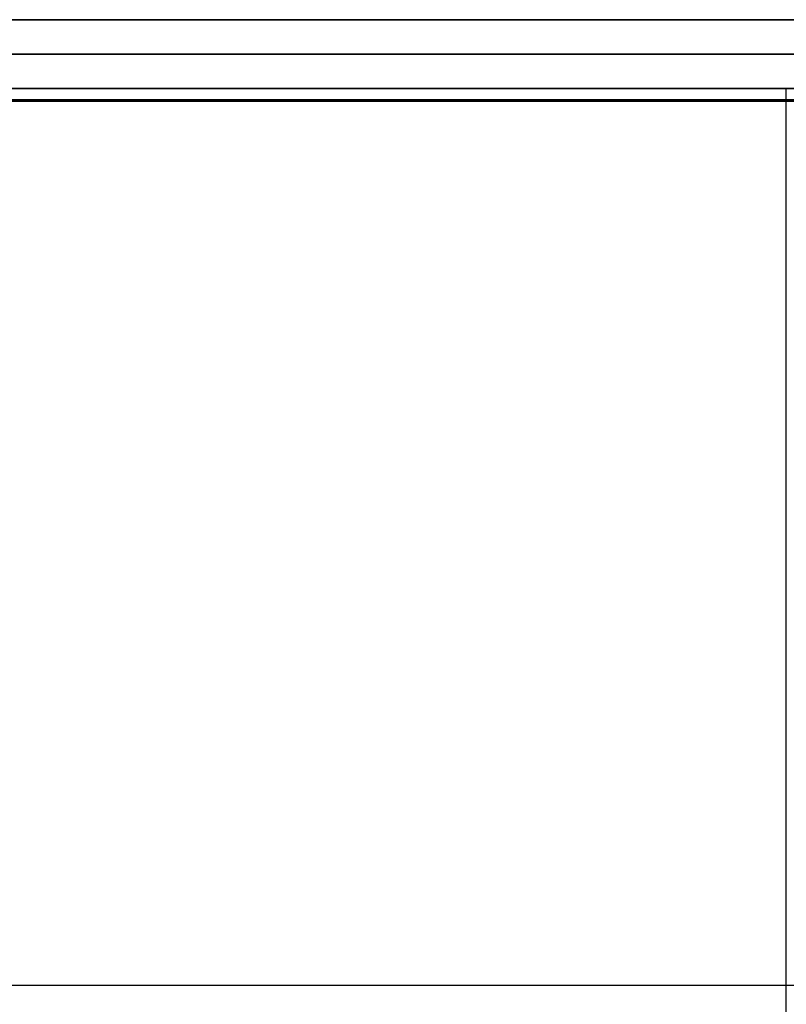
# Model space of a CAD drawing. Extents: x -1808 to 814, y 59 to 2017.
# Tile 42 of 52: x 86 to 364, y 1660 to 2017. Entities that reach past the tile are written whole.
import ezdxf

# ---------------------------------------------------------------- set-up
doc = ezdxf.new("R2010")
doc.units = 0
for name, color, linetype in [('LIVELLO_01', 12, 'CONTINUOUS'), ('LIVELLO_02', 192, 'CONTINUOUS'), ('LIVELLO_03', 5, 'CONTINUOUS'), ('PREDEFINITO', 7, 'CONTINUOUS')]:
    doc.layers.add(name, color=color, linetype=linetype)

msp = doc.modelspace()

# ---------------------------------------------------------------- linework, layer by layer
at = {"layer": 'LIVELLO_01'}
for p, q in [((74, 2017), (654, 2017)), ((654, 2017, 25), (74, 2017, 25)), ((654, 2004.5), (74, 2004.5)), ((74, 2004.5, 25), (654, 2004.5, 25)), ((654, 1992, 25), (74, 1992, 25)), ((74, 1992), (654, 1992))]:
    msp.add_line(p, q, dxfattribs=at)
at = {"layer": 'LIVELLO_02'}
for p, q in [((-6, 1988, 299.5), (734, 1988, 299.5)), ((734, 1988, 292.5), (-6, 1988, 292.5)), ((-6, 1988, 296), (734, 1988, 296)), ((734, 1987.75, 292.25), (-6, 1987.75, 292.25)), ((-6, 1987.75, 299.75), (734, 1987.75, 299.75)), ((734, 1987.5, 292), (-6, 1987.5, 292)), ((-6, 1987.5, 300), (734, 1987.5, 300)), ((364, 1346.5, 292), (364, 1987.5, 292)), ((364, 1346.5, 300), (364, 1987.5, 300)), ((-81.5, 1667, 292), (809.5, 1667, 292)), ((-81.5, 1667, 300), (809.5, 1667, 300))]:
    msp.add_line(p, q, dxfattribs=at)
at = {"layer": 'LIVELLO_03'}
for p, q in [((734, 1992, 275), (-6, 1992, 275)), ((734, 1992, 300), (-6, 1992, 300)), ((-6, 1992, 287.5), (734, 1992, 287.5)), ((654, 1992), (74, 1992)), ((654, 1992, 25), (74, 1992, 25)), ((86, 1992, 12.5), (642, 1992, 12.5)), ((364, 1988), (364, 1992)), ((364, 1988, 25), (364, 1992, 25)), ((-6, 1988, 275), (734, 1988, 275)), ((-6, 1988, 300), (734, 1988, 300)), ((734, 1988, 287.5), (-6, 1988, 287.5)), ((74, 1988), (654, 1988)), ((74, 1988, 25), (654, 1988, 25)), ((642, 1988, 12.5), (86, 1988, 12.5))]:
    msp.add_line(p, q, dxfattribs=at)
at = {"layer": 'PREDEFINITO'}
for p, q in [((734, 1992, 275), (-6, 1992, 275)), ((654, 1992), (74, 1992)), ((734, 1988, 275), (-6, 1988, 275)), ((654, 1988), (74, 1988))]:
    msp.add_line(p, q, dxfattribs=at)

doc.saveas('drawing.dxf')
